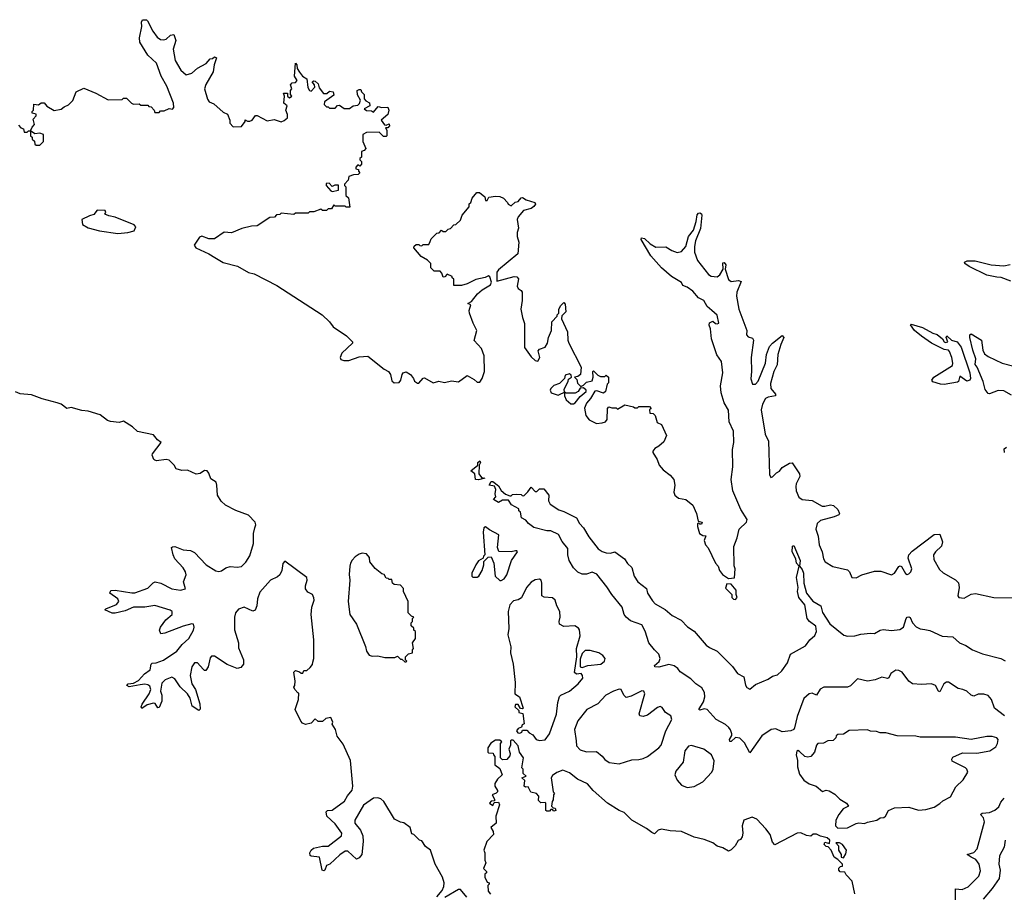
# Model space of a CAD drawing. Extents: x 2494159 to 2685562, y 773219 to 915170.
# Tile 167 of 201: x 2648753 to 2655689, y 833441 to 839592. Entities that reach past the tile are written whole.
import ezdxf

# ---------------------------------------------------------------- set-up
doc = ezdxf.new("R2010")
doc.units = 0

msp = doc.modelspace()

# ---------------------------------------------------------------- linework, layer by layer
at = {"layer": '0CON10XD'}
for points in [[(2648745, 838850), (2648761.7, 838831.7), (2648780, 838825), (2648785, 838800), (2648805, 838800), (2648815, 838810), (2648830, 838810), (2648840, 838835), (2648857.5, 838855), (2648848.3, 838891.7), (2648870, 838915), (2648868.3, 838928.3), (2648840, 838935), (2648840, 838945), (2648850, 838955), (2648851.7, 838998.3), (2648885, 838992.5), (2648905, 839007.5), (2648925, 839007.5), (2648943.6, 838983.6), (2648995, 838952.5), (2649045, 838962.5), (2649065, 838980), (2649096.1, 838993.9), (2649126.2, 839023.8), (2649150, 839085), (2649205, 839110), (2649290, 839075), (2649375, 839027.5), (2649475, 839030), (2649485, 839040), (2649505, 839040), (2649540, 839005), (2649555, 838997.5), (2649595, 839000), (2649605, 838990), (2649655, 838990), (2649661.7, 838981.7), (2649678.3, 838978.3), (2649700, 838955), (2649705, 838940), (2649735, 838940), (2649745, 838950), (2649771.7, 838951.7), (2649805, 838967.5), (2649828.3, 838961.7), (2649837.5, 838975), (2649836.7, 839005), (2649788.8, 839125), (2649748.8, 839195), (2649715.9, 839285.9), (2649655, 839342.5), (2649598.8, 839435), (2649596.2, 839465), (2649612.5, 839545), (2649610, 839575), (2649618.3, 839591.7), (2649645, 839592.5), (2649652.5, 839585), (2649691.2, 839511.2), (2649720.5, 839470.5), (2649745, 839453.3), (2649765, 839450), (2649783.9, 839456.1), (2649815, 839482.5), (2649838.3, 839488.3), (2649852.5, 839445), (2649833.3, 839385), (2649848.8, 839305), (2649887.1, 839237.1), (2649925, 839203.3), (2649965, 839216.2), (2650005, 839251.2), (2650065.8, 839284.2), (2650093.9, 839316.1), (2650111.7, 839318.3), (2650125, 839330), (2650140, 839325), (2650122.5, 839275), (2650116.2, 839225), (2650064.4, 839135.6), (2650054.2, 839105), (2650075, 839032.5), (2650087.5, 839015), (2650119.5, 838999.5)], [(2650119.5, 838999.5), (2650185, 838942.5), (2650216.4, 838926.4), (2650232.5, 838885), (2650233, 838863), (2650257, 838837), (2650315, 838840), (2650340, 838875), (2650341.7, 838888.3), (2650358.3, 838878.3), (2650375, 838877.5), (2650390, 838885), (2650415, 838917.5), (2650425, 838917.5), (2650495, 838880), (2650545, 838890), (2650595, 838872.5), (2650617, 838883), (2650638.3, 838901.7), (2650640, 838925), (2650627.5, 838955), (2650637, 838987), (2650612.5, 839005), (2650617.5, 839055), (2650610, 839075), (2650640, 839075), (2650640, 839055), (2650653, 839043), (2650670, 839055), (2650660, 839065), (2650660, 839095), (2650670, 839105), (2650660, 839135), (2650673, 839147), (2650695, 839150), (2650707.5, 839165), (2650687.5, 839195), (2650695, 839287.5), (2650706.2, 839275), (2650708.3, 839248.3), (2650723, 839223), (2650745.8, 839195.8), (2650776.1, 839176.1), (2650783.3, 839115), (2650793.6, 839093.6), (2650805, 839090), (2650831.7, 839118.3), (2650830, 839135), (2650812.5, 839155), (2650825, 839162.5), (2650835, 839160), (2650855, 839140), (2650863, 839113), (2650893, 839073), (2650917, 839073), (2650935, 839090), (2650960, 839085), (2650965, 839060), (2650900, 839015), (2650897.5, 838995), (2650915, 838980), (2650925, 838980), (2650935, 838970), (2650975, 838970), (2650991.7, 838988.3), (2651005, 838990), (2651038.3, 838968.3), (2651075, 838967.5), (2651103, 838987), (2651135, 838990), (2651146.7, 839003.3), (2651152.5, 839025), (2651133, 839063), (2651130, 839095), (2651145, 839100), (2651155, 839100), (2651160, 839085), (2651180, 839065), (2651180, 839035), (2651190.7, 839020.7), (2651217, 839007), (2651220, 838985), (2651180, 838965), (2651195, 838952.5), (2651231.7, 838951.7), (2651245, 838942.5), (2651278.3, 838981.7), (2651305, 838973.3), (2651345, 838977.5), (2651353.3, 838955), (2651346.7, 838925), (2651300, 838885), (2651321.7, 838851.7), (2651335, 838850), (2651355, 838860), (2651357.5, 838845), (2651345, 838830), (2651330, 838830), (2651340, 838815), (2651340, 838775), (2651335, 838770), (2651315, 838770), (2651285, 838800), (2651195, 838797.5), (2651170, 838785), (2651170, 838735), (2651190, 838685), (2651178.3, 838671.7), (2651160, 838665), (2651160, 838625), (2651150, 838615), (2651150, 838605), (2651160, 838595), (2651160, 838575), (2651148.3, 838561.7), (2651135, 838570), (2651120, 838555), (2651121.7, 838541.7), (2651138.3, 838538.3), (2651140, 838525), (2651150, 838515), (2651137, 838503), (2651105, 838500), (2651071.7, 838488.3), (2651067, 838463), (2651040, 838435), (2651040, 838425), (2651050, 838415), (2651050, 838355), (2651068.8, 838338.8), (2651078.3, 838271.7), (2651053, 838273), (2651045, 838280), (2650975, 838280), (2650965, 838290), (2650948.3, 838261.7), (2650925, 838260), (2650915, 838250), (2650885, 838250), (2650875, 838257.5), (2650825, 838240), (2650795, 838240), (2650785, 838230), (2650695, 838230), (2650685, 838220), (2650595, 838230), (2650585, 838220), (2650561.7, 838218.3), (2650547, 838203), (2650515, 838200), (2650425, 838140), (2650385, 838137.5), (2650318.3, 838121.7), (2650245, 838092.5), (2650193, 838097), (2650125, 838050), (2650085, 838050), (2650035, 838067.5), (2650018.3, 838061.7), (2649982.5, 838005), (2649992.5, 837985), (2650085, 837944), (2650127.3, 837917.3), (2650185, 837882.5), (2650287.7, 837857.7), (2650365, 837813.3), (2650405, 837803.3), (2650565, 837722), (2650883.3, 837515), (2650935.7, 837465.7), (2650960.5, 837430.5), (2651056.1, 837366.1), (2651097.5, 837325), (2651096.2, 837315), (2651022.5, 837245), (2651010, 837215), (2651015, 837200), (2651035, 837193.3), (2651072.5, 837192.5), (2651145, 837217.8), (2651204.2, 837224.2), (2651320.9, 837130.9), (2651350, 837115), (2651364, 837094), (2651375, 837050), (2651390, 837035), (2651425, 837036.7), (2651438.8, 837055), (2651446.7, 837095), (2651454.2, 837105.8), (2651475, 837113.8), (2651506.7, 837095), (2651526.7, 837065), (2651535, 837047.5), (2651555, 837032.5), (2651565, 837032.5), (2651595, 837067.5), (2651605, 837070), (2651665, 837036.2), (2651705, 837046.7), (2651745, 837036.7), (2651795, 837050), (2651845, 837042.5), (2651905, 837086.7), (2651955, 837060), (2651975, 837040), (2651995, 837040), (2652010, 837065), (2652026.2, 837115), (2652023.8, 837225), (2652005, 837277.5), (2651953.6, 837333.6), (2651972, 837405), (2651946.7, 837455), (2651922.5, 837525), (2651920, 837545), (2651930, 837585), (2651910, 837595), (2651935, 837607.5), (2651977.8, 837662.2), (2652010.3, 837689.7), (2652070, 837725), (2652076.2, 837743.8), (2652065, 837782.5), (2652055, 837788), (2652032.5, 837777.5), (2651965, 837763.8), (2651905, 837732), (2651865, 837721.2), (2651811.7, 837721.7), (2651810, 837765), (2651800, 837775), (2651800, 837785), (2651765, 837800), (2651748.3, 837781.7), (2651735, 837780), (2651727, 837807), (2651715, 837822.5), (2651671.7, 837821.7), (2651650, 837845), (2651650, 837875), (2651625, 837900), (2651580, 837925), (2651530, 837985), (2651531.7, 837998.3), (2651545, 838010), (2651565, 838010), (2651571.7, 838001.7), (2651585, 838000), (2651595, 838010), (2651635, 838010), (2651645, 838030), (2651651.7, 838048.3), (2651691.7, 838088.3), (2651708.3, 838091.7), (2651725, 838110), (2651735, 838100), (2651755, 838100), (2651771.7, 838118.3), (2651788.3, 838121.7), (2651811.7, 838148.3), (2651825, 838150), (2651858.3, 838181.7), (2651870, 838215), (2651920, 838275), (2651920, 838295), (2651930, 838305), (2651940, 838335), (2651974.2, 838375.8), (2651992.5, 838375), (2652030, 838345), (2652035, 838320), (2652045, 838320), (2652058.3, 838341.7), (2652105, 838350), (2652135, 838347.5), (2652160, 838335), (2652190, 838305), (2652193.6, 838293.6), (2652215, 838282.5), (2652243, 838307), (2652265, 838312.5), (2652285, 838337.5), (2652295, 838340), (2652320, 838325), (2652382.5, 838305), (2652386.4, 838293.6), (2652375, 838276.7), (2652355, 838264), (2652301.4, 838248.6), (2652263.3, 838205), (2652256.7, 838185), (2652266.7, 838125), (2652256.4, 838093.6), (2652256.2, 838065), (2652268, 838025), (2652261.2, 837945), (2652125, 837831.4), (2652113.9, 837815), (2652115, 837752.5), (2652235, 837783.3), (2652255, 837782.5), (2652267, 837767), (2652257.5, 837715), (2652265, 837700), (2652286.4, 837686.4), (2652292.5, 837675), (2652292.5, 837615), (2652283.8, 837555), (2652293.8, 837495), (2652307.7, 837452.3), (2652308.8, 837285), (2652355, 837217.5), (2652385, 837192.5), (2652401.7, 837188.3), (2652417.5, 837215), (2652405, 837260), (2652415, 837272.5), (2652455, 837287.5), (2652470, 837315), (2652477.5, 837355), (2652500, 837405), (2652502.5, 837465), (2652540, 837505), (2652540, 837515), (2652550, 837525), (2652550, 837555), (2652565, 837580), (2652585, 837600), (2652595, 837590), (2652600, 837535), (2652571.7, 837508.3), (2652570, 837485), (2652612.5, 837395), (2652613.3, 837335), (2652620, 837315), (2652707.5, 837145), (2652702.5, 837095), (2652685, 837080), (2652660, 837075), (2652678.3, 837058.3), (2652683, 837033), (2652705, 837010), (2652725, 837020), (2652745, 837040), (2652785, 837050), (2652792.5, 837075), (2652790, 837115), (2652795, 837120), (2652825, 837090), (2652845, 837080), (2652875, 837080), (2652885, 837090), (2652900, 837075), (2652900, 837035), (2652890, 837025), (2652880, 836975), (2652865, 836962.5), (2652819.3, 836979.3), (2652803.6, 836976.4), (2652773.3, 836925), (2652745, 836892.5), (2652732.3, 836857.7), (2652740.8, 836805), (2652764.4, 836774.4), (2652815, 836750), (2652855.9, 836754.1), (2652878.3, 836761.7), (2652891.7, 836778.3), (2652892.5, 836855), (2652903, 836867), (2652925, 836860), (2652955, 836860), (2652965, 836850), (2653015, 836880), (2653077, 836867), (2653085, 836860), (2653105, 836860), (2653115, 836870), (2653188.3, 836868.3), (2653200, 836855), (2653190, 836845), (2653191.7, 836821.7), (2653215, 836820), (2653230, 836805), (2653242.5, 836755), (2653273, 836743), (2653310, 836665), (2653289.3, 836620.7), (2653255, 836588.8), (2653226.1, 836573.9), (2653212.5, 836555), (2653212.5, 836545), (2653243.3, 836495), (2653257.5, 836455), (2653285, 836423.8), (2653335.9, 836385.9), (2653361.2, 836355), (2653368.8, 836315), (2653360, 836265), (2653367.5, 836245), (2653394.1, 836224.1), (2653445, 836213.3), (2653493.6, 836173.6), (2653520, 836115), (2653531.7, 836061.7), (2653560, 836055), (2653555, 836040), (2653545, 836040), (2653535, 836050), (2653528.3, 836041.7), (2653527.5, 836025), (2653542.5, 835975), (2653565, 835960), (2653587, 835957), (2653573.3, 835925), (2653583.3, 835895), (2653603.6, 835873.6), (2653653.3, 835765), (2653672.5, 835745), (2653683.3, 835715), (2653703.3, 835685), (2653745, 835657.5), (2653787, 835663), (2653792.5, 835725), (2653786.4, 835746.4), (2653783, 835883), (2653806.1, 835943.9), (2653820, 836005), (2653872.5, 836055), (2653876.4, 836073.6), (2653833.6, 836143.6), (2653775.4, 836275), (2653764.6, 836355), (2653776.1, 836445), (2653773.8, 836565), (2653784.4, 836614.4), (2653780, 836695), (2653751.2, 836761.2), (2653745, 836843.8), (2653714.4, 836895), (2653694.2, 836965.8), (2653690.6, 837015), (2653705.7, 837105.7), (2653695.6, 837185), (2653662.9, 837232.9), (2653625.8, 837345), (2653618.8, 837415), (2653610.5, 837440.5), (2653612.9, 837457.1), (2653635, 837470), (2653655, 837453.3), (2653665, 837450), (2653676.7, 837455), (2653665, 837512.5), (2653627.5, 837545), (2653595, 837572.5), (2653572.5, 837615), (2653535, 837633.3), (2653495, 837680), (2653455, 837710), (2653425, 837720), (2653415, 837742.5), (2653345, 837784.2), (2653274.5, 837844.5), (2653199.2, 837929.2), (2653130, 838045), (2653133, 838057), (2653155, 838052.5), (2653195, 838013.3), (2653235, 837991.2), (2653305, 837992.5), (2653347.3, 837967.3), (2653385, 837954), (2653415, 837960), (2653445.3, 837994.7), (2653463.3, 838065), (2653498.8, 838111.2), (2653518.3, 838171.7), (2653525, 838218.8), (2653535, 838230.6), (2653545, 838231.9), (2653555.6, 838225), (2653557.8, 838215), (2653547.8, 838122.2), (2653513.9, 838036.1), (2653505.5, 837995), (2653506.4, 837955), (2653527.4, 837897.4), (2653605, 837798.8), (2653623.3, 837786.7)], [(2648868.3, 838708.3), (2648895, 838710), (2648920, 838735), (2648920, 838785), (2648895, 838792.5), (2648858.3, 838788.3), (2648830, 838810), (2648830, 838775), (2648840, 838765), (2648841.7, 838751.7), (2648857, 838737), (2648860, 838715), (2648868.3, 838708.3)], [(2650955, 838383.8), (2650998.3, 838391.7), (2650998.3, 838428.3), (2650973, 838427), (2650955, 838417.5), (2650931.7, 838441.7), (2650911.7, 838438.3), (2650912.5, 838425), (2650945, 838387.5), (2650955, 838383.8)], [(2649445, 838086.2), (2649515, 838093.3), (2649560, 838105), (2649570, 838135), (2649558.3, 838148.3), (2649425, 838202.5), (2649380.7, 838210.7), (2649353, 838223), (2649360, 838235), (2649355, 838250), (2649298.3, 838251.7), (2649275, 838220), (2649245, 838212.5), (2649190, 838185), (2649195, 838150), (2649235, 838127.5), (2649315, 838106.2), (2649445, 838086.2)], [(2653623.3, 837786.7), (2653665, 837782.9), (2653685.8, 837795), (2653707.5, 837835), (2653705, 837880), (2653715, 837882.5), (2653726.1, 837866.1), (2653722.5, 837835), (2653745, 837762), (2653765, 837748.6), (2653816.1, 837756.1), (2653835, 837750), (2653805.6, 837675), (2653803.1, 837645), (2653819.4, 837555), (2653874, 837405), (2653872.7, 837372.7), (2653885, 837360), (2653915, 837350), (2653922, 837335), (2653904.5, 837215), (2653908.5, 837115), (2653903.1, 837063.1), (2653915, 837026.2), (2653935, 837025.8), (2653955, 837048), (2654007.3, 837175), (2654014.4, 837235), (2654035, 837291.2), (2654055, 837314), (2654125, 837368), (2654135.8, 837355), (2654115.6, 837305), (2654093.3, 837235), (2654088.7, 837161.3), (2654065.3, 837114.7), (2654041.8, 837031.8), (2654044.5, 836995), (2654076, 836955), (2654076.2, 836945), (2654025, 836935.4), (2654005.8, 836924.2), (2653984.6, 836885), (2653975.4, 836845), (2654003.2, 836675), (2654027.5, 836625), (2654035, 836390), (2654045, 836370), (2654055, 836372.5), (2654085, 836402.5), (2654105, 836413.3), (2654125, 836438.8), (2654175, 836468.8), (2654195, 836473.3), (2654247.1, 836395), (2654248.1, 836375), (2654222.9, 836325), (2654219.2, 836305), (2654222.5, 836275), (2654240.6, 836230.6), (2654265, 836214), (2654335, 836207.1), (2654405, 836167.8), (2654425, 836166.7), (2654465, 836177.5), (2654485, 836172.5), (2654515, 836143.8), (2654528, 836115), (2654523.8, 836105), (2654490.9, 836090.9), (2654394.3, 836065), (2654371.1, 836045), (2654360.6, 836005), (2654376.9, 835955), (2654384.4, 835895), (2654404.5, 835844.5), (2654414.4, 835795), (2654426, 835775), (2654481.3, 835741.3), (2654585, 835718), (2654598, 835705), (2654615, 835664.2), (2654645, 835662.9), (2654685, 835683.3), (2654775, 835710), (2654818.8, 835708.8), (2654895, 835683.5), (2654915.8, 835695), (2654945, 835743.3), (2654955, 835746.2), (2654965, 835741.2), (2654991.8, 835691.8), (2655005, 835686.9), (2655015, 835691.1), (2655029.6, 835705), (2655037.3, 835725), (2655011.1, 835801.1), (2655017.3, 835825), (2655040.1, 835849.9), (2655195, 835968.1), (2655235, 835970), (2655252.8, 835915), (2655246.5, 835885), (2655204.6, 835845.4), (2655190.3, 835825), (2655192.1, 835792.1), (2655231.1, 835721.1), (2655258.7, 835698.7), (2655345, 835649.3), (2655366, 835626), (2655371, 835595), (2655360.3, 835535), (2655368.1, 835525), (2655405, 835520.2), (2655455, 835546.7), (2655485, 835551.8), (2655614.5, 835524.5), (2655755, 835522)], [(2655735, 837752.4), (2655667.7, 837777.7), (2655635, 837778.4), (2655565, 837794.4), (2655440, 837855), (2655410, 837875), (2655407.5, 837885), (2655426.1, 837893.9), (2655484.3, 837894.3), (2655595, 837865.6), (2655685, 837859.6), (2655730.7, 837869.3)], [(2655265, 837024.2), (2655240, 837025), (2655185, 837042.5), (2655177.5, 837055), (2655192.5, 837075), (2655323.6, 837156.4), (2655326.7, 837175), (2655320, 837215), (2655303.8, 837255), (2655295, 837266), (2655265, 837271.2), (2655175, 837315.6), (2655105, 837363.1), (2655056, 837405), (2655027.5, 837445), (2655032, 837448), (2655112.5, 837425), (2655185, 837384.2), (2655216.7, 837375), (2655253.8, 837345), (2655265, 837323.3), (2655275, 837320), (2655290, 837325), (2655280, 837355), (2655285, 837367.5), (2655316, 837336), (2655356, 837325), (2655385, 837287.5), (2655446.8, 837105), (2655451.5, 837065), (2655445, 837054.4), (2655425, 837047.1), (2655375, 837083.3), (2655366, 837045), (2655359.3, 837040.7), (2655265, 837024.2)], [(2655738.7, 836948.7), (2655685, 836978.2), (2655645, 836981.9), (2655585, 836957.5), (2655575, 836960), (2655555, 836988), (2655539.6, 837045), (2655498.3, 837145), (2655483.6, 837165), (2655487.4, 837205), (2655466.3, 837265), (2655445.6, 837354.4), (2655445.9, 837374.1), (2655455, 837380), (2655526.9, 837336.9), (2655536.7, 837265), (2655550.2, 837240.2), (2655575, 837221.1), (2655673.3, 837175), (2655755, 837153.3)], [(2652545, 836947.5), (2652555, 836952.5), (2652590, 836970), (2652588.3, 836991.7), (2652617.5, 837045), (2652618.3, 837061.7), (2652640, 837075), (2652638.3, 837088.3), (2652625, 837100), (2652595, 837090), (2652590, 837065), (2652555, 837030), (2652515, 837017.5), (2652493.8, 836996.2), (2652490, 836985), (2652497.5, 836965), (2652545, 836947.5)], [(2651690.6, 833415), (2651728.8, 833461.2), (2651740.4, 833489.6), (2651742.2, 833515), (2651730.6, 833555), (2651680, 833645), (2651647.5, 833745), (2651610.7, 833770.7), (2651585, 833810), (2651570, 833815), (2651530, 833855), (2651515, 833860), (2651502.5, 833905), (2651458.3, 833938.3), (2651435, 833942.5), (2651392.3, 833962.3), (2651318.3, 834088.3), (2651296.2, 834106.2), (2651275, 834113.8), (2651245, 834110), (2651175, 834060.8), (2651112.5, 833955), (2651112.5, 833935), (2651152.9, 833885), (2651170, 833845), (2651172.9, 833805), (2651163.8, 833715), (2651145, 833690), (2651125, 833682.5), (2651065, 833736.7), (2651045, 833738.8), (2651007.3, 833712.7), (2650937.5, 833645), (2650913.6, 833636.4), (2650902.5, 833605), (2650895, 833600), (2650883.8, 833605), (2650865.9, 833695.9), (2650805, 833702.5), (2650798.3, 833708.3), (2650797.5, 833725), (2650806.7, 833745), (2650822.3, 833757.7), (2650843, 833763), (2650885, 833774), (2650925, 833774), (2651018.8, 833845), (2651022, 833865), (2650975, 833929.4), (2650916, 833985), (2650912, 834015), (2650920, 834025), (2650955, 834026), (2651040.6, 834089.4), (2651061.9, 834128.1), (2651095, 834168), (2651099.1, 834195), (2651083.3, 834375), (2651030.7, 834490.7), (2650988.3, 834548.3), (2650977.5, 834595), (2650953, 834633), (2650957.5, 834645), (2650945, 834680), (2650908.3, 834671.7), (2650885, 834650), (2650855, 834650), (2650835, 834670), (2650805, 834640), (2650765, 834630), (2650745, 834640), (2650734.2, 834654.2), (2650693.3, 834735), (2650717.5, 834805), (2650720, 834850), (2650711.7, 834851.7), (2650690, 834875), (2650683, 834893), (2650690, 834905), (2650692.5, 834935), (2650683, 834997), (2650695, 835010), (2650725, 835000), (2650735, 834990), (2650748.3, 834991.7), (2650755, 835010), (2650775, 835010), (2650799.5, 835030.5), (2650815, 835052.5), (2650818.3, 835068.3), (2650824.3, 835095), (2650824.3, 835225), (2650806.7, 835405), (2650811.4, 835455), (2650826.5, 835505), (2650825, 835522.5), (2650814.4, 835544.4), (2650781.7, 835561.7), (2650765.6, 835585), (2650765.6, 835605), (2650778.6, 835645), (2650775.4, 835665.4), (2650621.4, 835778.6), (2650605.6, 835764.4), (2650600, 835715), (2650585.4, 835684.6), (2650569.5, 835670.5), (2650519.4, 835645), (2650445, 835562), (2650428.1, 835515), (2650424, 835465), (2650412.5, 835435), (2650395, 835427.5), (2650334.2, 835455.8), (2650295, 835441.2), (2650274, 835415), (2650266.7, 835385), (2650266.4, 835296.4), (2650293.8, 835205), (2650295, 835170), (2650330, 835085), (2650330, 835055), (2650310, 835030), (2650283.6, 835023.6), (2650215, 835051.2), (2650125, 835110), (2650105, 835110), (2650095, 835100), (2650080, 835035), (2650065, 835010), (2650055, 835010), (2650045, 835018.8), (2650005, 835064), (2649985, 835063.3), (2649964.4, 835035), (2649954.5, 834975), (2649964.4, 834915), (2649990.6, 834875), (2650022, 834775), (2650023, 834737), (2650015, 834727.5), (2649967.7, 834757.7), (2649953.3, 834815), (2649936, 834846), (2649884.2, 834895), (2649845, 834951.2), (2649825, 834962), (2649776.8, 834943.2), (2649755, 834920), (2649745.7, 834865), (2649754.2, 834835), (2649754, 834795), (2649735, 834748.8), (2649725, 834746.7), (2649706.8, 834776.8), (2649695, 834779.2), (2649651.1, 834768.9), (2649613, 834743), (2649608.8, 834755), (2649615, 834772.5), (2649665.3, 834844.7), (2649676.6, 834876.6), (2649668.7, 834898.7), (2649655, 834910), (2649635, 834913.3), (2649602.2, 834907.8), (2649525, 834894.2), (2649507.5, 834905), (2649517.5, 834915), (2649555, 834921.2), (2649589.4, 834940.6), (2649632.6, 834987.4), (2649670.8, 835015), (2649678.8, 835055), (2649685, 835061.2), (2649715, 835064.3), (2649765, 835082.2), (2649858.6, 835145), (2649897.3, 835192.7), (2649944.3, 835235), (2649976.9, 835295), (2649980.8, 835315), (2649976.2, 835335), (2649965, 835338), (2649905, 835322.5), (2649775, 835272), (2649747.5, 835267.5), (2649738.8, 835295), (2649743.8, 835315), (2649782.6, 835367.4), (2649827.5, 835405), (2649826.2, 835425), (2649812.5, 835435), (2649705, 835466.7), (2649635, 835456.5), (2649555, 835456.7), (2649495, 835428.9), (2649425, 835412.5), (2649405, 835413.8), (2649353, 835437), (2649360, 835445), (2649435.5, 835474.5), (2649452, 835495), (2649443.8, 835515), (2649387.5, 835555), (2649395, 835572.5), (2649425, 835575.8), (2649543.9, 835556.1), (2649565, 835557.5), (2649655, 835590), (2649692.3, 835627.7), (2649706.4, 835633.6), (2649747.5, 835625), (2649825, 835584.2), (2649885, 835576.2), (2649920, 835585), (2649906.7, 835635), (2649926.1, 835683.9), (2649921.2, 835705), (2649903.9, 835733.9), (2649846.7, 835795), (2649833.3, 835825), (2649822.5, 835875), (2649828.3, 835881.7), (2649845, 835882.5), (2649905, 835860), (2649955, 835853.8), (2649985, 835841.2), (2650066.7, 835755), (2650135, 835711.2), (2650155, 835706.7), (2650175, 835712.5), (2650205, 835732.5), (2650235, 835743.3), (2650285, 835738), (2650315, 835742.9), (2650345, 835771.9), (2650375, 835816.7), (2650400.8, 835905), (2650399.2, 835975), (2650408.6, 836015), (2650415.6, 836035), (2650410.6, 836055), (2650365, 836104.4), (2650275, 836135.4), (2650202.9, 836172.9), (2650171.9, 836201.9), (2650146.4, 836245), (2650142.5, 836315), (2650136, 836335), (2650099.2, 836359.2), (2650085, 836400), (2650073.8, 836415), (2650055, 836417.1), (2650024, 836396), (2649995, 836391.5), (2649935, 836421.4), (2649895, 836417.5), (2649855, 836430), (2649840, 836455), (2649805, 836492), (2649785, 836495.6), (2649716.7, 836486.7), (2649705, 836490), (2649697.5, 836495), (2649686.7, 836525), (2649688.8, 836535), (2649750, 836615), (2649722.5, 836635), (2649695, 836668.8), (2649582.3, 836692.3), (2649546.7, 836725), (2649485, 836766), (2649453.6, 836756.4), (2649393.2, 836763.2), (2649371.3, 836771.3), (2649319.7, 836809.7), (2649235.6, 836835.6), (2649190.5, 836839.5), (2649115, 836862), (2649083.9, 836853.9), (2649044.2, 836884.2), (2649015.7, 836895.7), (2648911.7, 836921.7), (2648835, 836950), (2648755, 836957.5), (2648722.7, 836972.7)], [(2652655, 836886.7), (2652665, 836893.8), (2652700.7, 836939.3), (2652742.5, 836975), (2652742.5, 836985), (2652725, 837000), (2652701.7, 836998.3), (2652686.4, 836973.6), (2652666.4, 836963.6), (2652602.5, 836962.5), (2652590, 836970), (2652590, 836945), (2652602.5, 836915), (2652635, 836887.5), (2652655, 836886.7)], [(2655690, 836545), (2655688.3, 836571.7), (2655705, 836583.3)], [(2651985, 836352.5), (2651963.8, 836353.8), (2651960, 836395), (2651930, 836415), (2651980, 836455), (2651980, 836475), (2651995, 836486.7), (2652000, 836475), (2651990, 836455), (2651987.5, 836395), (2652005, 836370), (2652030, 836365), (2651985, 836352.5)], [(2655689.7, 834689.7), (2655620, 834745), (2655599.4, 834805), (2655574.7, 834834.7), (2655543.6, 834843.6), (2655505, 834842.9), (2655475, 834828.9), (2655456.1, 834836.1), (2655425, 834863.4), (2655396.5, 834876.5), (2655362.7, 834882.7), (2655295, 834927.2), (2655282.4, 834927.6), (2655263.5, 834916.5), (2655235, 834860), (2655225, 834864.2), (2655204.4, 834904.4), (2655176.7, 834916.7), (2655105, 834911.5), (2655042.9, 834915), (2655015, 834934.1), (2654969, 834999), (2654945, 835010.5), (2654925, 835011.1), (2654890.4, 834989.6), (2654875, 834958), (2654866.3, 834953.7), (2654825, 834962.6), (2654778.8, 834945), (2654725, 834935.5), (2654655, 834951.1), (2654605, 834902.7), (2654585, 834892.2), (2654418.1, 834891.9), (2654391.9, 834878.1), (2654365, 834836.9), (2654335, 834849.7), (2654313.3, 834846.7), (2654277.5, 834812.5), (2654229.3, 834685), (2654210.9, 834605), (2654205, 834594.4), (2654185.7, 834585.7), (2654125, 834577.1), (2654079.1, 834599.1), (2654045.8, 834594.2), (2653979.9, 834550.1), (2653895, 834431.2), (2653859.5, 834499.5), (2653825, 834534.5), (2653795, 834537.1), (2653765, 834510), (2653755, 834508.8), (2653753.5, 834525), (2653768.8, 834551.2), (2653769.1, 834565), (2653761.1, 834591.1), (2653748.2, 834608.2), (2653725, 834629.4), (2653658.8, 834665), (2653596.4, 834736.4), (2653575, 834740.6), (2653545, 834730), (2653537.5, 834735), (2653570.2, 834789.8), (2653579.7, 834825), (2653577.1, 834855), (2653557.8, 834887.8), (2653515.5, 834915), (2653480.5, 834950.5), (2653405, 835000.8), (2653390, 835025), (2653362.2, 835042.3), (2653325, 835052), (2653255, 835033.8), (2653226.7, 835035), (2653223.8, 835045), (2653256.3, 835073.7), (2653264.5, 835095), (2653255.6, 835125), (2653225, 835154.5), (2653185.7, 835205), (2653158, 835288), (2653135, 835332.5), (2653055, 835360), (2653024.3, 835385), (2653010, 835405), (2652996.7, 835456.7), (2652923.1, 835545), (2652889.1, 835599.1), (2652818.5, 835688.5), (2652785, 835702.5), (2652745, 835688), (2652715, 835688.8), (2652685, 835703.3), (2652655, 835733.3), (2652624.2, 835785), (2652613.8, 835825), (2652615, 835870), (2652575, 835917.5), (2652547.6, 835967.6), (2652495, 835994.3), (2652465, 835994), (2652375, 836016.7), (2652337.5, 836045), (2652319.3, 836069.3), (2652287.5, 836085), (2652280, 836125), (2652270, 836135), (2652268.3, 836148.3), (2652217, 836177), (2652195, 836210), (2652155, 836210), (2652125, 836193.8), (2652090, 836215), (2652107, 836233), (2652102.5, 836255), (2652107.5, 836285), (2652096.7, 836306.7), (2652060, 836315), (2652075, 836340), (2652085, 836340), (2652125, 836310), (2652145, 836277.5), (2652175, 836252.5), (2652205, 836240), (2652215, 836240), (2652225, 836250), (2652255, 836252.5), (2652285, 836250), (2652291.7, 836241.7), (2652305, 836240), (2652333, 836267), (2652355, 836300), (2652385, 836270), (2652395, 836270), (2652415, 836290), (2652445, 836290), (2652480, 836245), (2652478, 836205), (2652490.3, 836180.3), (2652550.6, 836140.6), (2652585, 836130), (2652675, 836085.7), (2652695.6, 836045.6), (2652725, 836013.3), (2652761.2, 835951.2), (2652827.5, 835867.5), (2652855, 835848.6), (2652885, 835839.4), (2652915, 835837.1), (2652945, 835845.7), (2653013.8, 835795), (2653033.3, 835763.3), (2653064.2, 835735), (2653081.1, 835675), (2653106.9, 835635), (2653167.3, 835587.3), (2653175.8, 835555), (2653210, 835500), (2653229.6, 835479.6), (2653299.7, 835439.7), (2653348.3, 835398.3), (2653412, 835365), (2653456.5, 835316.5), (2653505, 835286.7), (2653588.6, 835188.6), (2653611.2, 835171.2), (2653665.4, 835145), (2653775, 835038.5), (2653809.6, 834989.6), (2653854, 834965), (2653865, 834906.2), (2653875, 834890), (2653895, 834877.5), (2653935, 834911.1), (2654025, 834949.2), (2654055, 834969.6), (2654091.6, 834978.4), (2654122.3, 835007.7), (2654160.5, 835065), (2654183.3, 835125), (2654287.4, 835182.6), (2654317.7, 835225), (2654353.8, 835256.2), (2654366.5, 835285), (2654361.6, 835321.6), (2654316.7, 835355), (2654300, 835375), (2654283.1, 835473.1), (2654241.4, 835525), (2654231.9, 835565), (2654237.5, 835595), (2654225.8, 835665), (2654242.5, 835745), (2654225.8, 835765), (2654220.6, 835795), (2654194.6, 835845), (2654197.5, 835885), (2654205, 835890), (2654250.8, 835785), (2654246.2, 835745), (2654265, 835720), (2654274.3, 835695), (2654276.9, 835625), (2654296.2, 835555), (2654339.2, 835499.2), (2654395.8, 835465), (2654408.5, 835418.5), (2654458.8, 835338.8), (2654558.3, 835258.3), (2654585, 835252.1), (2654635, 835253.1), (2654677.5, 835265), (2654745, 835273.3), (2654775, 835270.6), (2654815, 835294.2), (2654835, 835299.2), (2654895, 835291.5), (2654952.1, 835297.9), (2654978, 835315), (2654998, 835375), (2655005, 835385.7), (2655015, 835388.6), (2655025, 835383.3), (2655041.2, 835345), (2655066.7, 835316.7), (2655095, 835303.3), (2655128.3, 835298.3), (2655165, 835292.5), (2655251.7, 835251.7), (2655325, 835246.4), (2655374.1, 835204.1), (2655417.5, 835185), (2655465, 835154.5), (2655535, 835127.7), (2655665, 835093.2), (2655695, 835078.9)], [(2652145, 835643.8), (2652165, 835654.2), (2652185, 835682.5), (2652218.1, 835785), (2652260, 835845), (2652255, 835852.5), (2652245, 835853.3), (2652214.1, 835845.9), (2652128.8, 835848.8), (2652119.2, 835875), (2652128, 835965), (2652061.4, 836001.4), (2652035, 836022.5), (2652023.3, 836015), (2652016.7, 835985), (2652030, 835825), (2652020, 835815), (2652018.3, 835801.7), (2651985, 835782.5), (2651966.7, 835755), (2651937.5, 835695), (2651937.5, 835675), (2651945, 835667.5), (2651975, 835667.5), (2651986.4, 835673.6), (2652011.2, 835715), (2652022.5, 835755), (2652021.7, 835778.3), (2652051.7, 835808.3), (2652075, 835810), (2652092.5, 835765), (2652102.5, 835675), (2652134.2, 835644.2), (2652145, 835643.8)], [(2651475, 835070), (2651480, 835075), (2651470, 835085), (2651470, 835105), (2651491.7, 835128.3), (2651520, 835135), (2651520, 835155), (2651527.5, 835165), (2651520, 835205), (2651540, 835235), (2651540, 835285), (2651530, 835295), (2651528.3, 835308.3), (2651510, 835325), (2651510, 835345), (2651520, 835355), (2651520, 835375), (2651530, 835385), (2651511.7, 835391.7), (2651490, 835415), (2651490, 835495), (2651457.5, 835565), (2651457, 835587), (2651435, 835610), (2651390, 835615), (2651380, 835625), (2651375, 835650), (2651355, 835650), (2651348.3, 835658.3), (2651335, 835660), (2651320, 835685), (2651305, 835690), (2651257, 835727), (2651220, 835775), (2651217.5, 835805), (2651195, 835832.5), (2651166.4, 835836.4), (2651145, 835828.8), (2651115, 835810), (2651095, 835786.2), (2651082.5, 835765), (2651079.2, 835745), (2651074.4, 835685), (2651078.6, 835645), (2651065.8, 835495), (2651079.2, 835405), (2651125.9, 835335.9), (2651188.8, 835178.8), (2651196.2, 835145), (2651215, 835116.7), (2651235, 835111.2), (2651275, 835113.3), (2651325, 835102.5), (2651395, 835102.5), (2651415, 835110), (2651435, 835090), (2651445, 835090), (2651465, 835070), (2651475, 835070)], [(2652415, 834517.5), (2652455, 834522.5), (2652483.8, 834565), (2652535, 834702.5), (2652543.1, 834785), (2652555, 834826.7), (2652565, 834836.7), (2652625, 834864.2), (2652685.7, 834915), (2652719.2, 834955), (2652717.1, 834975), (2652707.8, 834987.8), (2652674.6, 834984.6), (2652662.1, 834995), (2652677.5, 835105), (2652674.2, 835165), (2652701.2, 835255), (2652696.8, 835296.8), (2652688.8, 835308.8), (2652662.5, 835325), (2652585, 835318.9), (2652555.9, 835335.9), (2652552, 835355), (2652560.8, 835385), (2652557.5, 835425), (2652535.7, 835465), (2652524.3, 835504.3), (2652505, 835522.5), (2652447, 835527), (2652432, 835535), (2652431.9, 835625), (2652425.8, 835645), (2652415, 835652), (2652385, 835649.4), (2652355, 835631.9), (2652323.3, 835595), (2652287.5, 835522.5), (2652265, 835507.8), (2652230.7, 835500.7), (2652206.6, 835473.4), (2652192.7, 835425), (2652198.6, 835305), (2652191.2, 835261.2), (2652213.6, 835176.4), (2652211.2, 835135), (2652228, 835055), (2652243.3, 834925), (2652240, 834845), (2652272.5, 834825), (2652300, 834745), (2652295, 834740), (2652281.7, 834741.7), (2652265, 834770), (2652245, 834770), (2652240, 834755), (2652268.3, 834728.3), (2652270, 834715), (2652297, 834707), (2652307.5, 834635), (2652291.7, 834628.3), (2652288.3, 834611.7), (2652265, 834602.5), (2652252.5, 834585), (2652260.7, 834570.7), (2652275, 834567.5), (2652290, 834575), (2652295, 834590), (2652325, 834590), (2652340.7, 834570.7), (2652366.4, 834556.4), (2652390, 834525), (2652415, 834517.5)], [(2653795, 835510), (2653807.5, 835525), (2653800, 835545), (2653800, 835575), (2653765, 835617.5), (2653735, 835620), (2653725, 835590), (2653770, 835545), (2653770, 835525), (2653781.7, 835511.7), (2653795, 835510)], [(2652715, 835031.2), (2652755.9, 835045.9), (2652845.4, 835054.6), (2652871.2, 835075), (2652876.2, 835095), (2652861.2, 835115), (2652833.3, 835135), (2652771.3, 835151.3), (2652735, 835151.1), (2652715, 835130), (2652701.4, 835088.6), (2652700, 835035), (2652715, 835031.2)], [(2652975, 834353.3), (2653065, 834380), (2653115, 834382), (2653145, 834390), (2653175, 834404.3), (2653255, 834465.7), (2653271.1, 834485), (2653305.3, 834584.7), (2653345.7, 834665), (2653340.3, 834690.3), (2653301.2, 834715), (2653278.8, 834748.8), (2653265, 834757.5), (2653245, 834749.2), (2653175, 834694.3), (2653145, 834685.7), (2653121.4, 834691.4), (2653117.5, 834705), (2653156.2, 834845), (2653150, 834865), (2653135, 834866.2), (2653061.1, 834828.9), (2653025, 834820.8), (2653007.5, 834835), (2652990, 834875), (2652975, 834878), (2652935, 834864.3), (2652882, 834835), (2652825.9, 834774.1), (2652747.5, 834735), (2652683.7, 834656.3), (2652661.4, 834595), (2652673.3, 834515), (2652675, 834480), (2652701.7, 834451.7), (2652745, 834437.5), (2652815, 834440), (2652856.4, 834406.4), (2652873.6, 834383.6), (2652905, 834362.5), (2652975, 834353.3)], [(2654515, 833900), (2654585, 833902.5), (2654645, 833932.5), (2654665, 833936.7), (2654705, 833932.5), (2654725, 833942.5), (2654790, 833955), (2654815, 833972.5), (2654840, 833975), (2654852.5, 833985), (2654872.5, 834025), (2654915, 834043.3), (2655015, 834046.7), (2655085, 834026.7), (2655135, 834031.2), (2655195, 834047.5), (2655235, 834072.5), (2655255, 834092.5), (2655310, 834120), (2655348.3, 834191.7), (2655399.3, 834240.7), (2655432.5, 834295), (2655425.7, 834315), (2655415, 834325.6), (2655321.7, 834371.7), (2655318, 834385), (2655325, 834398.8), (2655395, 834430), (2655495, 834427.1), (2655585.8, 834444.2), (2655628.8, 834471.2), (2655641.2, 834495), (2655646, 834525), (2655635, 834536), (2655604.1, 834544.1), (2655565, 834544.3), (2655454.3, 834524.3), (2655345, 834540.6), (2655209.4, 834540.6), (2655095, 834540), (2655065, 834548), (2654935, 834550.8), (2654855, 834570), (2654815, 834570), (2654789.3, 834579.3), (2654745, 834583.3), (2654725, 834592.5), (2654595, 834587.5), (2654555, 834562.5), (2654515, 834560), (2654505, 834550), (2654502.5, 834535), (2654483.6, 834516.4), (2654445, 834513.8), (2654415, 834498.8), (2654374.5, 834495.5), (2654365, 834483.3), (2654351.4, 834435), (2654325, 834404.4), (2654305, 834398.9), (2654283.3, 834405), (2654245, 834440), (2654235, 834446), (2654228.3, 834441.7), (2654222.5, 834415), (2654232.2, 834375), (2654231.8, 834331.8), (2654245, 834280), (2654276.8, 834236.8), (2654315, 834212.5), (2654362.5, 834195), (2654408.3, 834158.3), (2654435, 834166.2), (2654455, 834162.5), (2654495, 834140), (2654530, 834105), (2654577.5, 834075), (2654590, 834055), (2654553.6, 834036.4), (2654523, 833997), (2654503, 833957), (2654500, 833915), (2654515, 833900)], [(2654635, 833437.5), (2654616.1, 833526.1), (2654575, 833570), (2654565, 833590), (2654533, 833593), (2654523, 833603), (2654523, 833617), (2654535, 833630), (2654548.3, 833631.7), (2654550, 833645), (2654515, 833680), (2654490, 833695), (2654470, 833745), (2654448.3, 833768.3), (2654435, 833770), (2654420, 833785), (2654425, 833800), (2654458.3, 833791.7), (2654460, 833815), (2654441.7, 833831.7), (2654395, 833842.5), (2654365, 833857.5), (2654343, 833857), (2654325, 833842.5), (2654295, 833847.5), (2654255, 833866.7), (2654230, 833865), (2654073, 833783), (2654055, 833800), (2654040, 833855), (2654010, 833895), (2653945, 833964), (2653912.3, 833977.7), (2653853.3, 833955), (2653841.2, 833915), (2653846, 833865), (2653841.7, 833838.3), (2653829.5, 833820.5), (2653815, 833812.5), (2653793.3, 833775), (2653765, 833746.7), (2653745, 833738.8), (2653705, 833762), (2653665, 833773.8), (2653635.9, 833795.9), (2653575, 833820), (2653505, 833836.2), (2653415, 833876.7), (2653335, 833881.2), (2653275, 833893.3), (2653250, 833885), (2653225, 833860), (2653205, 833868.8), (2653168.3, 833898.3), (2653065, 833956), (2653010.7, 834010.7), (2652975, 834023.8), (2652893.3, 834075), (2652793.3, 834165), (2652752.3, 834212.3), (2652682.5, 834245), (2652625, 834290), (2652578.3, 834308.3), (2652537.5, 834292.5), (2652505, 834270), (2652497.5, 834255), (2652510, 834155), (2652520, 834145), (2652512.5, 834135), (2652511.7, 834098.3), (2652503, 834087), (2652500, 834055), (2652511.7, 834041.7), (2652525, 834040), (2652530, 834025), (2652515, 834020), (2652505, 834030), (2652495, 834030), (2652485, 834020), (2652465, 834020), (2652460, 834025), (2652460, 834075), (2652455, 834080), (2652425, 834077.5), (2652407.5, 834095), (2652410, 834125), (2652393, 834143), (2652353.9, 834153.9), (2652335, 834190), (2652315, 834187.5), (2652307.5, 834195), (2652310, 834235), (2652290, 834255), (2652320, 834265), (2652300, 834285), (2652300, 834315), (2652290, 834325), (2652301.2, 834395), (2652272.5, 834435), (2652265, 834480), (2652228.3, 834518.3), (2652215, 834520), (2652210, 834515), (2652210, 834485), (2652197.5, 834455), (2652206.7, 834425), (2652205, 834410), (2652185, 834382.5), (2652155, 834380), (2652140, 834395), (2652140, 834495), (2652148.3, 834508.3), (2652135, 834520), (2652105, 834520), (2652071.7, 834498.3), (2652050, 834465), (2652050, 834435), (2652055, 834430), (2652088.3, 834428.3), (2652090, 834415), (2652100, 834405), (2652100, 834345), (2652135, 834320), (2652152.5, 834275), (2652117.5, 834245), (2652100, 834215), (2652100, 834195), (2652117.5, 834165), (2652117.5, 834155), (2652110, 834145), (2652080, 834135), (2652097.5, 834105), (2652097.5, 834092.5), (2652075, 834090), (2652062.5, 834075), (2652085, 834060), (2652095, 834080), (2652125, 834082.5), (2652133.3, 834065), (2652107.5, 833985), (2652110, 833935), (2652072.5, 833905), (2652087, 833877), (2652090, 833855), (2652042.5, 833805), (2652022.5, 833745), (2652030, 833725), (2652030, 833675), (2652037.5, 833655), (2652020, 833615), (2652040, 833595), (2652040, 833585), (2652030, 833575), (2652030, 833555), (2652045, 833520), (2652060, 833515), (2652060, 833505), (2652050, 833495), (2652052.5, 833455), (2652070, 833435)], [(2653455, 834186.7), (2653505, 834192), (2653566.2, 834225), (2653628, 834295), (2653637.1, 834315), (2653643.9, 834373.9), (2653625, 834416.7), (2653572.5, 834455), (2653485, 834481.2), (2653465, 834476), (2653437.5, 834445), (2653426.7, 834363.3), (2653375, 834300), (2653368.6, 834275), (2653385, 834236.7), (2653415, 834203.3), (2653455, 834186.7)], [(2655345.7, 833394.3), (2655345, 833473.3), (2655391.2, 833468.8), (2655434.1, 833485.9), (2655509.3, 833560.7), (2655521.3, 833598.7), (2655512.2, 833645), (2655489.2, 833679.2), (2655455.4, 833695.4), (2655426.7, 833715), (2655475, 833728.2), (2655497.8, 833755), (2655548.9, 833945), (2655542, 833972), (2655520, 833995), (2655532.5, 834005), (2655585, 834008.9), (2655622.8, 834027.2), (2655649.2, 834050.8), (2655665, 834082.5), (2655688.8, 834111.2)], [(2654555, 833690), (2654571.7, 833718.3), (2654577.5, 833745), (2654550, 833785), (2654527, 833797), (2654503, 833797), (2654520, 833775), (2654520, 833745), (2654540, 833715), (2654540, 833695), (2654555, 833690)], [(2655694.1, 833815.9), (2655687.3, 833765), (2655654.5, 833705), (2655650, 833645), (2655660.5, 833605), (2655652.2, 833545), (2655604.3, 833475), (2655540.1, 833399.9)], [(2651903, 833413), (2651857.5, 833467.5), (2651845, 833468.8), (2651747.9, 833412.1)]]:
    msp.add_lwpolyline(points, dxfattribs=at)

doc.saveas('drawing.dxf')
